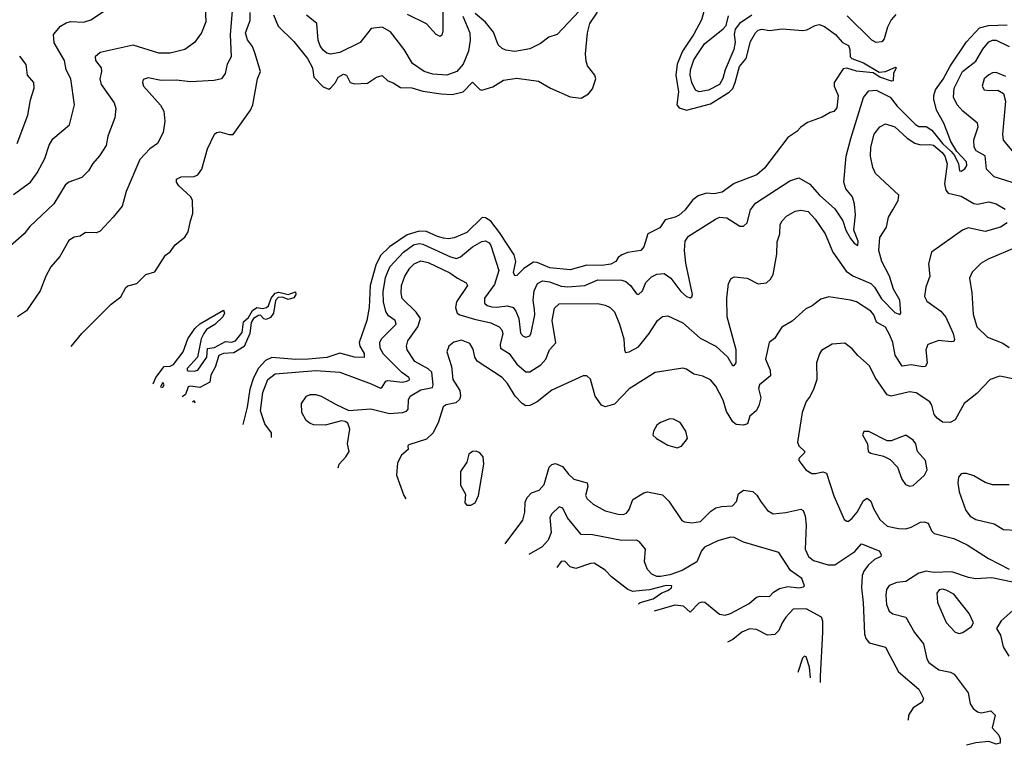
# Model space of a CAD drawing. Extents: x 2057697 to 2160550, y 827490 to 1016834.
# Tile 77 of 256: x 2119879 to 2125220, y 831051 to 834986. Entities that reach past the tile are written whole.
import ezdxf

# ---------------------------------------------------------------- set-up
doc = ezdxf.new("R2010")
doc.units = 0

msp = doc.modelspace()

# ---------------------------------------------------------------- linework, layer by layer
at = {"layer": '0CON20XD'}
for points in [[(2120878.5, 835185), (2120887.7, 834975), (2120864.5, 834915), (2120826.7, 834863.2), (2120775.3, 834824.7), (2120695, 834804.6), (2120634, 834804), (2120495, 834847.5), (2120315, 834807.3), (2120287.5, 834785), (2120290, 834765), (2120321.1, 834725), (2120322.9, 834705), (2120312.9, 834665), (2120320.4, 834635), (2120390.9, 834535), (2120400.9, 834505), (2120395.4, 834454.6), (2120356.9, 834355), (2120347, 834303), (2120312.2, 834247.8), (2120275, 834206), (2120252.8, 834167.2), (2120215, 834130.8), (2120146.2, 834105), (2120125, 834088.6), (2120063.4, 833986.6), (2119934.2, 833865), (2119903.8, 833825), (2119812.5, 833745)], [(2119845, 834038.6), (2119936.9, 834105), (2119974.4, 834155), (2120015, 834232.5), (2120038.5, 834305), (2120059.3, 834340.7), (2120148.6, 834415), (2120175.6, 834525), (2120156.2, 834665), (2120130, 834715), (2120121.1, 834765), (2120065, 834861.2), (2120062.9, 834905), (2120099.4, 834950.6), (2120130.5, 834969.6), (2120155, 834976.2), (2120225, 834973.5), (2120264.6, 834985.4), (2120338.8, 835035)], [(2121030.9, 835035), (2121020.2, 834905), (2121026, 834785), (2121004.4, 834745), (2120994, 834695), (2120974.2, 834665.8), (2120934.2, 834655.8), (2120805, 834649.5), (2120728.1, 834658.1), (2120646, 834656), (2120575, 834671.5), (2120548.9, 834661.1), (2120544.3, 834645), (2120551.1, 834625), (2120641.8, 834521.8), (2120659.9, 834489.9), (2120666.4, 834435), (2120656.4, 834373.6), (2120625.8, 834315), (2120583.8, 834286.2), (2120531.3, 834228.7), (2120456.7, 834055), (2120434.3, 833975), (2120385, 833915.8), (2120315, 833838.8), (2120295, 833830), (2120235, 833832.5), (2120207.7, 833812.3), (2120175, 833805.8), (2120145, 833789.2), (2120097.4, 833702.6), (2120047.5, 833645), (2120020, 833595), (2119990, 833515), (2119915, 833406.7), (2119867.5, 833375)], [(2123596.9, 835055), (2123577.3, 834985), (2123535, 834906.7), (2123474.4, 834815.6), (2123445.2, 834744.8), (2123438.5, 834685), (2123451.5, 834595), (2123443.2, 834525), (2123455, 834507.9), (2123495.2, 834495.2), (2123625, 834529.1), (2123727.9, 834592.1), (2123746.6, 834613.5), (2123760.5, 834645), (2123782.5, 834732.5), (2123818.5, 834775), (2123842.1, 834867.9), (2123869.2, 834915), (2123885, 834928.6), (2123905, 834934.2), (2123945, 834928.1), (2124015, 834935.7), (2124125, 834927.8), (2124148.3, 834931.7), (2124193.8, 834955), (2124215, 834959.4), (2124245, 834950), (2124303.8, 834905), (2124342, 834862), (2124375, 834846.7), (2124382.5, 834825), (2124383.3, 834785), (2124393.3, 834775), (2124455, 834751.2), (2124540.6, 834700.6), (2124574.5, 834705.5), (2124629.3, 834729.3), (2124632.5, 834725), (2124618, 834695), (2124617.5, 834655), (2124608, 834652), (2124545, 834674.7), (2124508.1, 834698.1), (2124417.3, 834707.3), (2124365, 834724), (2124345, 834718.8), (2124296.2, 834645), (2124297.5, 834625), (2124319.2, 834575), (2124311.7, 834508.3), (2124295, 834487.5), (2124275, 834483.3), (2124232.3, 834457.7), (2124151.3, 834428.7), (2124116.4, 834403.6), (2124095, 834378.8), (2124045, 834348), (2123919.3, 834180.7), (2123878, 834145), (2123755, 834097.5), (2123688.8, 834051.2), (2123645, 834041.2), (2123604.7, 834045.3), (2123559.1, 834030.9), (2123530.7, 834009.3), (2123486.2, 833953.8), (2123455, 833926.2), (2123435, 833914.7), (2123379.1, 833900.9), (2123351.9, 833858.1), (2123285.7, 833824.3), (2123264, 833755), (2123248, 833735), (2123176.7, 833723.3), (2123145, 833711.4), (2123125, 833695.7), (2123113.1, 833675), (2123085, 833660), (2123036.8, 833653.2), (2122955, 833655.3), (2122865, 833629.7), (2122755, 833641.1), (2122685, 833669.3), (2122665, 833671.2), (2122613.4, 833636.6), (2122575, 833598.1), (2122565, 833597.1), (2122557.9, 833615), (2122570, 833675), (2122561.3, 833711.3), (2122482.2, 833832.2), (2122435, 833893), (2122405, 833912.1), (2122386.7, 833913.3), (2122305, 833832.3), (2122235, 833803.4), (2122205, 833798.4), (2122178.2, 833801.8), (2122145, 833810), (2122085, 833838), (2122045, 833838.4), (2121981.3, 833818.7), (2121885, 833753.9), (2121835, 833706.5), (2121810.2, 833655), (2121780.6, 833545), (2121774.4, 833425.6), (2121761.8, 833355), (2121720.9, 833235), (2121723.8, 833215), (2121747.1, 833175), (2121746.9, 833153.1), (2121695, 833156.6), (2121615, 833178.3), (2121545, 833154.8), (2121445, 833144.6), (2121377.3, 833142.7), (2121246.7, 833153.3), (2121212.6, 833137.4), (2121173.4, 833096.6), (2121147.1, 833042.9), (2121127.9, 832982.1), (2121112.8, 832885), (2121089.8, 832789.9)], [(2121255, 835013.3), (2121281.4, 834951.4), (2121365, 834868.6), (2121439.6, 834775), (2121467.6, 834725), (2121473.5, 834673.5), (2121525, 834621.2), (2121555, 834610), (2121565, 834613.8), (2121592.5, 834645), (2121607.1, 834675), (2121635, 834691.5), (2121651.9, 834685), (2121672, 834645), (2121695, 834637.5), (2121765, 834642.5), (2121815, 834674.6), (2121845, 834683.1), (2121875, 834654.5), (2121905, 834643.6), (2121945, 834617.5), (2122005, 834616.8), (2122065, 834599.1), (2122165, 834583.5), (2122225, 834580.7), (2122284.7, 834595.4), (2122335, 834648), (2122375, 834607.8), (2122385, 834604.5), (2122445, 834622.3), (2122502.7, 834657.3), (2122575, 834669.4), (2122693.5, 834653.5), (2122757.1, 834615), (2122865, 834568), (2122925, 834560), (2122965, 834584.5), (2122985, 834610.8), (2123003.6, 834665), (2122997.7, 834685), (2122959.2, 834735), (2122950.7, 834760.7), (2122948.7, 834801.3), (2122959.2, 834915), (2122971.9, 834965), (2123013.4, 835026.6)], [(2122174.5, 835035), (2122173.9, 834926.1), (2122167.7, 834902.3), (2122160, 834895), (2122137.5, 834905), (2122085, 834964.3), (2121982.9, 835015)], [(2122945, 835064.3), (2122794.5, 834905.5), (2122749.2, 834890.8), (2122703.5, 834856.5), (2122645, 834827.5), (2122565, 834813.1), (2122515, 834820), (2122495, 834829.2), (2122475, 834850), (2122448, 834918), (2122405, 834971.8), (2122349.6, 835019.6)], [(2120157.9, 833213.5), (2120215, 833284), (2120375, 833443.8), (2120427.6, 833482.4), (2120455, 833534), (2120465, 833542), (2120513.3, 833555), (2120562.5, 833605), (2120611.7, 833618.3), (2120670.5, 833709.6), (2120695, 833726.2), (2120722.5, 833765), (2120775, 833806.9), (2120793.5, 833835), (2120804.4, 833895), (2120818.6, 833935), (2120816.1, 834006.1), (2120807.5, 834025), (2120741.4, 834085), (2120730, 834105), (2120729.2, 834120.8), (2120755.4, 834134.6), (2120824.6, 834135.4), (2120844.6, 834145.4), (2120867.1, 834175), (2120897.5, 834285), (2120935.6, 834364.5), (2120945.7, 834374.3), (2120965, 834377.8), (2121015, 834362.9), (2121036.5, 834363.5), (2121130.2, 834495), (2121143.3, 834525), (2121168.1, 834665), (2121185.6, 834704.4), (2121153.5, 834806.5), (2121141.4, 834841.4), (2121115, 834877.1), (2121103.7, 834915), (2121129.2, 834980.8), (2121128.6, 835025)], [(2122283.3, 835005), (2122320.3, 834915), (2122323, 834875), (2122313.3, 834815), (2122284.7, 834745), (2122249.6, 834705), (2122195.2, 834684.8), (2122120.5, 834690.5), (2122072.2, 834705), (2122008.8, 834748.8), (2121964.5, 834825), (2121889.9, 834919.9), (2121845, 834946.1), (2121785, 834937.9), (2121725, 834861.8), (2121615, 834807.7), (2121565, 834799.6), (2121545, 834804.6), (2121525, 834820.5), (2121507.7, 834845), (2121497.3, 834875), (2121490.8, 834965), (2121435, 835010.5)], [(2123849.9, 835010.1), (2123783.9, 834966.1), (2123760.4, 834935), (2123754, 834906), (2123759.6, 834865), (2123753.2, 834825), (2123704.5, 834715), (2123692.9, 834667.1), (2123675.3, 834635), (2123615, 834603.1), (2123565, 834594.3), (2123544.4, 834604.4), (2123524.8, 834644.8), (2123515.2, 834685), (2123516.5, 834715), (2123535, 834768.8), (2123594.1, 834855.9), (2123694.2, 834935.7), (2123710.5, 834955), (2123723.3, 835006.7)], [(2124630.4, 835015), (2124606.4, 834985), (2124586.4, 834945), (2124568.3, 834881.7), (2124554.6, 834865.4), (2124525, 834861.5), (2124501.1, 834875), (2124367.6, 835007.6)], [(2121243.8, 832719.9), (2121245.5, 832725), (2121244.6, 832745), (2121207.9, 832795), (2121185.3, 832865), (2121197.4, 832965), (2121225, 833034.5), (2121265, 833065.3), (2121485, 833082.6), (2121615, 833075.3), (2121785, 833012), (2121835, 832987.7), (2121845, 832992.5), (2121864.6, 833025), (2121875, 833029.7), (2121955, 833021), (2121979.4, 833025), (2121994.5, 833035), (2121990, 833045), (2121952.2, 833072.2), (2121852.3, 833172.3), (2121833.6, 833205), (2121832.8, 833235), (2121841.5, 833255), (2121920.7, 833335), (2121915, 833354.5), (2121879.6, 833379.6), (2121864.1, 833404.1), (2121851.7, 833455), (2121850.7, 833509.3), (2121862.6, 833587.4), (2121887.1, 833645), (2121960.5, 833725), (2122014.6, 833764.6), (2122045, 833771.5), (2122065, 833769.3), (2122215, 833699.6), (2122248.9, 833691.1), (2122270.3, 833699.7), (2122334.6, 833755), (2122385, 833783.3), (2122405, 833787.5), (2122425, 833776.2), (2122435, 833760.6), (2122478.5, 833625), (2122455, 833549.6), (2122399.2, 833475), (2122399.2, 833449.2), (2122415.3, 833435.3), (2122439, 833429), (2122465, 833426.6), (2122525, 833434.7), (2122555, 833424.7), (2122570.7, 833405), (2122586.7, 833365), (2122595, 833286), (2122609.9, 833269.9), (2122625, 833263.8), (2122645, 833272.2), (2122652.3, 833287.7), (2122673.8, 833385), (2122671.6, 833415), (2122664.4, 833465), (2122670, 833515), (2122688.2, 833555), (2122715, 833569.2), (2122752.5, 833565), (2122815, 833541.4), (2122852.5, 833537.5), (2122945, 833545.2), (2123015.5, 833574.5), (2123145, 833574), (2123166.1, 833566.1), (2123192.2, 833545), (2123225, 833499.2), (2123235, 833495.7), (2123257.3, 833515), (2123275, 833560.8), (2123305, 833592.1), (2123335, 833606), (2123375, 833610), (2123411.5, 833585), (2123465, 833512.5), (2123495, 833485.7), (2123515, 833477.5), (2123525, 833483.8), (2123527.8, 833495), (2123491.7, 833665), (2123485.3, 833734.7), (2123489.1, 833785), (2123507.4, 833812.6), (2123652.5, 833905), (2123675, 833915.4), (2123715, 833911.6), (2123785, 833866.4), (2123805, 833865.6), (2123825.5, 833885), (2123843.3, 833955), (2123869.7, 833990.3), (2124057, 834113), (2124105, 834128.9), (2124165, 834093.9), (2124217.5, 834035), (2124300.2, 833960.3), (2124344.4, 833894.4), (2124359.2, 833845), (2124385, 833799.1), (2124405, 833774.6), (2124425, 833761.9), (2124426.2, 833785), (2124403.8, 833845), (2124411.7, 833928.3), (2124407.8, 833985), (2124395.3, 834025.3), (2124359.5, 834069.5), (2124348.2, 834105), (2124361.8, 834245), (2124387.8, 834342.2), (2124455.7, 834564.3), (2124485, 834599.6), (2124525, 834603.2), (2124601.2, 834565), (2124637.8, 834517.8), (2124737, 834417), (2124755, 834407.6), (2124795, 834406.9), (2124827.3, 834387.3), (2124885, 834314.5), (2124931.8, 834271.8), (2124948.7, 834248.7), (2124971.4, 834205), (2124975.9, 834165.9), (2124985, 834164.3), (2125005, 834177.3), (2125016.8, 834195), (2125014.7, 834215), (2124961.9, 834271.9), (2124930, 834325), (2124891.3, 834425), (2124851.3, 834495), (2124837.9, 834555), (2124836.7, 834575), (2124846.6, 834605), (2124887.3, 834662.7), (2124925.6, 834734.5), (2125015, 834865.4), (2125085, 834942.1), (2125134.4, 834954.4), (2125235, 834958.8)], [(2125262.2, 834102.2), (2125164, 834134), (2125122.7, 834175), (2125115, 834248.6), (2125067.5, 834275), (2125055.4, 834295), (2125053.9, 834335), (2125077.3, 834405), (2125074.6, 834424.6), (2124995, 834490), (2124964.1, 834524.1), (2124944.1, 834565), (2124946.9, 834615), (2124993.4, 834705), (2125065, 834761.6), (2125103.4, 834826.6), (2125135, 834865.4), (2125155, 834875.3), (2125175, 834874.7), (2125245, 834840.9)], [(2119865, 834314), (2119922.6, 834467.4), (2119938, 834552), (2119957.3, 834615), (2119955, 834646.2), (2119921.4, 834685), (2119913, 834743), (2119878.7, 834788.7)], [(2125227.5, 834677.5), (2125175, 834699.5), (2125155, 834697.5), (2125135, 834686.5), (2125111.1, 834665), (2125100, 834625), (2125110, 834605), (2125137.4, 834602.6), (2125185, 834604.4), (2125215.6, 834585), (2125225.3, 834545), (2125209.6, 834365), (2125212.8, 834332.8), (2125270, 834265)], [(2121606.9, 832554.8), (2121612.5, 832575), (2121648.6, 832615), (2121665.7, 832645), (2121657.5, 832685), (2121670, 832765), (2121658.3, 832798.3), (2121645, 832807.5), (2121625, 832810), (2121535, 832787.1), (2121475, 832789.4), (2121455, 832795.7), (2121432.8, 832812.8), (2121408.6, 832855), (2121407.5, 832905), (2121434.2, 832945), (2121455, 832952.9), (2121485, 832953.1), (2121513.3, 832945), (2121595, 832899.2), (2121665, 832866.2), (2121783.6, 832876.4), (2121885, 832849.7), (2121955, 832855.3), (2121977.2, 832862.8), (2121986.3, 832873.7), (2121987.5, 832925), (2121997.5, 832945), (2122055, 832978.6), (2122118.3, 832991.8), (2122122.2, 833005), (2122114.1, 833075), (2122095, 833092), (2122021.5, 833131.5), (2121980, 833195), (2121976.4, 833215), (2121984.5, 833245), (2122038.9, 833321.1), (2122052.7, 833365), (2122030.1, 833400.1), (2121953.4, 833473.4), (2121947.8, 833505), (2121950.6, 833545), (2121967.2, 833595), (2121995, 833638.8), (2122018.3, 833661.7), (2122055, 833677.9), (2122095, 833670), (2122212.5, 833612.5), (2122254.2, 833584.2), (2122299.8, 833559.8), (2122308.6, 833545), (2122248.4, 833455), (2122242.7, 833425), (2122251.2, 833395), (2122265.3, 833385.3), (2122345, 833362.1), (2122435, 833342.9), (2122480, 833320), (2122493.8, 833303.8), (2122498.6, 833285), (2122484.8, 833225), (2122487.3, 833205), (2122533.8, 833175), (2122575, 833118.4), (2122625, 833077.1), (2122645, 833075.5), (2122705.4, 833115), (2122732, 833145), (2122752.3, 833195), (2122786.8, 833233.2), (2122767.7, 833355), (2122779.3, 833420.7), (2122805, 833444.6), (2123015, 833446.4), (2123055, 833437.3), (2123080.8, 833425), (2123105, 833401.4), (2123132.2, 833335), (2123155.5, 833255), (2123158.6, 833195), (2123165, 833182), (2123185, 833184.5), (2123235, 833212.3), (2123294, 833285), (2123339.2, 833355), (2123365, 833375.8), (2123395, 833380), (2123475, 833342.2), (2123569.7, 833259.7), (2123654.5, 833215), (2123718, 833158), (2123745, 833110), (2123755, 833110), (2123764.2, 833125), (2123765.4, 833195), (2123715.6, 833374.4), (2123714.3, 833475), (2123724, 833555), (2123738.3, 833581.7), (2123755, 833591.2), (2123825, 833583.8), (2123885, 833552.9), (2123930.5, 833559.5), (2123951.7, 833578.3), (2123966.1, 833603.9), (2123986.2, 833715), (2123988.3, 833781.7), (2124002.5, 833825), (2124004.4, 833875.6), (2124014, 833895), (2124038.7, 833921.3), (2124085, 833948.1), (2124115, 833952.7), (2124155, 833945.4), (2124193.3, 833905), (2124247.8, 833825), (2124290, 833725), (2124362.2, 833622.2), (2124397, 833597), (2124495, 833554.7), (2124515.3, 833535), (2124552.6, 833472.6), (2124625, 833397.3), (2124652.2, 833387.8), (2124658.2, 833395), (2124652.2, 833465), (2124617.7, 833525), (2124596.1, 833595), (2124555.4, 833675), (2124539.6, 833735), (2124544.5, 833805), (2124579.9, 833860.1), (2124591.9, 833915), (2124614.4, 833955.6), (2124644, 834005), (2124648, 834035), (2124521.2, 834151.2), (2124506.1, 834185), (2124494, 834245), (2124494.7, 834295), (2124514.1, 834365.9), (2124545, 834405.7), (2124575, 834420.6), (2124625, 834404.6), (2124693.4, 834343.4), (2124735, 834317), (2124765, 834307.4), (2124815, 834309.7), (2124835, 834304.8), (2124882.8, 834265), (2124896.5, 834245), (2124909.4, 834205), (2124895.7, 834095), (2124901.7, 834061.7), (2124914.8, 834044.8), (2124985, 834029.8), (2125055, 833988.7), (2125075, 833986.4), (2125135, 833997.8), (2125175, 833986.5), (2125225, 833958.8)], [(2125234.9, 833885.1), (2125198.4, 833861.6), (2125115, 833837.7), (2125022.6, 833857.4), (2124992, 833845), (2124824.2, 833725.8), (2124808.3, 833661.7), (2124815.6, 833595), (2124794.4, 833535), (2124787.1, 833485), (2124800, 833460), (2124874.4, 833405), (2124903, 833373), (2124942.5, 833285), (2124949.2, 833250.8), (2124945, 833241.2), (2124931.2, 833238.8), (2124865, 833245.5), (2124805.5, 833224.5), (2124793.6, 833196.4), (2124801.2, 833125), (2124792.5, 833105), (2124777.5, 833102.5), (2124715, 833113.8), (2124665, 833107.1), (2124627.4, 833167.4), (2124614.7, 833235), (2124598.8, 833275), (2124575, 833318.5), (2124525.5, 833345), (2124511.2, 833385), (2124495.5, 833405), (2124417.5, 833455), (2124385, 833465.4), (2124267.3, 833482.7), (2124225, 833470), (2124176.7, 833433.3), (2124142.4, 833417.6), (2124069.5, 833350.4), (2124012.2, 833317.8), (2123972.9, 833257.1), (2123944.4, 833235), (2123924.6, 833145.4), (2123950, 833085), (2123951.2, 833055), (2123892.2, 833005), (2123885.6, 832985), (2123898.2, 832935), (2123888.3, 832891.7), (2123872.7, 832865), (2123840, 832835), (2123826.7, 832795), (2123805, 832786.7), (2123765, 832791.2), (2123746.7, 832805), (2123711.9, 832861.9), (2123695, 832922.5), (2123655, 832998.6), (2123625, 833033.1), (2123585, 833053.1), (2123535.9, 833064.1), (2123495, 833090), (2123475, 833095.7), (2123325, 833072.5), (2123185, 832984.3), (2123105, 832900.6), (2123055, 832885.7), (2123035, 832895.8), (2123000, 832945), (2122975, 833036.7), (2122955, 833053.8), (2122935, 833053.8), (2122765, 832977.1), (2122686.4, 832913.6), (2122645, 832894.5), (2122625, 832892.5), (2122604, 832905), (2122565.7, 832945), (2122525, 833012.5), (2122495, 833045.5), (2122359.4, 833135), (2122347.5, 833155), (2122338.7, 833198.7), (2122319.6, 833229.6), (2122275, 833247.8), (2122233.1, 833236.9), (2122205.8, 833215), (2122195.8, 833184.2), (2122220.4, 833105), (2122229.1, 833035), (2122265.3, 832975), (2122269.4, 832945), (2122264.2, 832925.7), (2122245, 832908.9), (2122192.7, 832897.3), (2122175, 832885.7), (2122151.2, 832805), (2122121.8, 832745), (2122085, 832711.8), (2121989.7, 832680.3), (2121983.8, 832675), (2121986.7, 832655), (2121950, 832625), (2121927.9, 832582.1), (2121921.9, 832515), (2121961.9, 832405), (2121973.2, 832388.3)], [(2125285, 833752.5), (2125132.6, 833687.4), (2125093.3, 833665), (2125045, 833617.5), (2125030.5, 833585), (2125043.9, 833503.9), (2125050.9, 833389.1), (2125071, 833321), (2125127.8, 833265), (2125211.1, 833231.1), (2125245, 833208.9)], [(2120602.9, 833011.2), (2120617.5, 833045), (2120662.5, 833105), (2120695, 833106.2), (2120713.9, 833116.1), (2120766.1, 833183.9), (2120791.4, 833255), (2120829.5, 833310.5), (2120855, 833336.2), (2120985, 833410), (2120990, 833395), (2120980, 833375), (2120937.7, 833332.3), (2120892.5, 833305), (2120877.5, 833285), (2120863.3, 833255), (2120843.9, 833156.1), (2120788, 833095), (2120786.7, 833085), (2120791.9, 833081.9), (2120825, 833080), (2120845, 833085.8), (2120894.2, 833155), (2120896.7, 833203.3), (2120935, 833207.9), (2120995, 833241.4), (2121027, 833237), (2121048.6, 833245), (2121085, 833289.2), (2121093.3, 833346.8), (2121119.5, 833370.5), (2121141.1, 833408.9), (2121165, 833425.4), (2121195, 833419.2), (2121218.1, 833425), (2121228.5, 833435), (2121243.3, 833475), (2121265, 833502.9), (2121285, 833507.9), (2121335, 833496.5), (2121375, 833510), (2121376.9, 833495), (2121365, 833477.5), (2121335, 833468.5), (2121305, 833481.2), (2121281.2, 833478.8), (2121266.7, 833463.3), (2121256.2, 833395), (2121238.5, 833371.5), (2121215, 833359.7), (2121203.4, 833363.4), (2121185, 833383.5), (2121175, 833382.1), (2121147.8, 833365), (2121135, 833344.2), (2121127.7, 833285), (2121096, 833214), (2121040, 833180), (2120984.3, 833175.7), (2120958.5, 833165), (2120939.1, 833100.9), (2120915, 833058.8), (2120909.7, 833020.3), (2120855, 832991.1), (2120805, 832999.2), (2120793.1, 832995), (2120777.5, 832952.5), (2120760.1, 832939.8)], [(2125275, 833036.9), (2125195, 833053.5), (2125143.3, 833035), (2125070.7, 832959.3), (2125002.2, 832905), (2124953.6, 832816.4), (2124925, 832801.8), (2124885, 832802.9), (2124855, 832825.8), (2124838.9, 832845), (2124826.4, 832895), (2124815, 832914.3), (2124741.9, 832961.9), (2124705, 832967.1), (2124605, 832943.8), (2124585, 832951.5), (2124519.5, 833045), (2124488.6, 833108.6), (2124425, 833164.3), (2124395, 833200.8), (2124355, 833232), (2124285, 833225.7), (2124228.7, 833191.3), (2124216.8, 833173.2), (2124201.4, 833125), (2124202.2, 833035), (2124186.7, 832985), (2124167.1, 832945), (2124144.6, 832915.4), (2124122.5, 832855), (2124098.6, 832695), (2124105.7, 832675), (2124137.1, 832645), (2124134.2, 832635), (2124105, 832606), (2124104.2, 832595), (2124143.8, 832545), (2124175, 832525.7), (2124195, 832524.5), (2124235, 832534.5), (2124255, 832525.8), (2124295, 832403.8), (2124350, 832275), (2124365, 832265.8), (2124375, 832267.1), (2124395, 832282.2), (2124422, 832315), (2124455, 832378.1), (2124475, 832390.6), (2124495, 832375.7), (2124510.4, 832335), (2124545, 832275.5), (2124585, 832240), (2124645, 832226.2), (2124685, 832225.4), (2124715, 832233.2), (2124765, 832260.8), (2124785, 832263.6), (2124806.9, 832255), (2124825, 832214), (2124838.5, 832198.6), (2124903.1, 832183.1), (2124945, 832173), (2125017.5, 832137.5), (2125133.2, 832063.2), (2125246.3, 832006.3)], [(2120647.6, 832990.9), (2120655, 832993.3), (2120662.5, 833005), (2120655, 833017.5), (2120642.5, 832995), (2120643.6, 832992.7)], [(2120816.2, 832914.3), (2120825, 832920), (2120828.8, 832908.5)], [(2123445, 832663.8), (2123467.7, 832672.3), (2123501.2, 832715), (2123492, 832755), (2123461.2, 832801.2), (2123425, 832820), (2123405, 832822), (2123355, 832801.2), (2123335, 832786.2), (2123316.7, 832755), (2123313.6, 832733.6), (2123332.5, 832715), (2123395, 832679.2), (2123445, 832663.8)], [(2124705, 832456.2), (2124725, 832460), (2124785.8, 832515), (2124801.4, 832545), (2124791.4, 832595), (2124749.2, 832645), (2124740, 832685), (2124726, 832705), (2124685, 832732), (2124605, 832702.9), (2124585, 832702.9), (2124485, 832753.3), (2124457, 832753), (2124450, 832735), (2124478, 832685), (2124480.8, 832645), (2124495, 832634.3), (2124565, 832618), (2124600.3, 832600.3), (2124639.4, 832559.4), (2124664.4, 832494.4), (2124683.3, 832465), (2124705, 832456.2)], [(2122305, 832352.5), (2122325, 832353.3), (2122348.8, 832365), (2122368, 832405), (2122396.7, 832575), (2122392.5, 832615), (2122375, 832637.5), (2122355, 832646.7), (2122335, 832643.8), (2122315, 832630), (2122304.2, 832585.8), (2122270, 832535), (2122270.7, 832460.7), (2122297, 832413), (2122293.3, 832365), (2122305, 832352.5)], [(2122512.2, 832143.3), (2122608.3, 832271.7), (2122618.2, 832315), (2122621.1, 832368.9), (2122630.6, 832395), (2122655, 832419.5), (2122696, 832435), (2122722.9, 832465), (2122750.5, 832559.5), (2122765, 832574.4), (2122785, 832579.5), (2122823.4, 832563.4), (2122855, 832520.9), (2122885, 832494.6), (2122956.7, 832475), (2122960, 832455), (2122947.8, 832405), (2122957.2, 832387.2), (2122989.1, 832359.1), (2123055, 832321.5), (2123125, 832303.5), (2123151.7, 832301.7), (2123170.7, 832309.3), (2123185, 832329.2), (2123205, 832384.5), (2123265, 832420), (2123285, 832425.5), (2123365, 832410), (2123400.6, 832375), (2123470.6, 832270.6), (2123485, 832262.9), (2123525, 832257.1), (2123572, 832265), (2123628.5, 832321.4), (2123655, 832339.4), (2123685, 832346.7), (2123745, 832348.8), (2123766.8, 832373.2), (2123778, 832415), (2123805, 832434.2), (2123855, 832428), (2123877.7, 832407.7), (2123896.5, 832375), (2123935, 832324.2), (2123965, 832305.7), (2124035, 832312.7), (2124115, 832331.4), (2124128, 832325), (2124140, 832295), (2124145.4, 832245.4), (2124139.2, 832115), (2124156.7, 832075), (2124183.8, 832053.8), (2124265, 832029.7), (2124299.6, 832030.4), (2124409, 832101.1), (2124445, 832144.2), (2124540, 832105), (2124551.9, 832085), (2124550, 832075), (2124515, 832058.9), (2124481.5, 832028.5), (2124457.7, 831995), (2124449.2, 831970.8), (2124444.1, 831905), (2124454.7, 831825), (2124461.6, 831655), (2124469.3, 831629.3), (2124487.1, 831607.1), (2124575, 831583.6), (2124599.5, 831535), (2124645, 831448.4), (2124755.6, 831355), (2124782, 831305), (2124773.8, 831285), (2124725, 831253.8), (2124700.6, 831215), (2124697.2, 831187.7)], [(2125245.7, 832464.3), (2125155, 832464), (2125115, 832476), (2125055, 832512.5), (2125015, 832525.7), (2124994.3, 832525.7), (2124985, 832523.8), (2124970.8, 832505), (2124967.1, 832475), (2124975.5, 832425.4), (2125010, 832325), (2125035, 832294.2), (2125065, 832275.7), (2125165, 832251.9), (2125215, 832221.5), (2125281.7, 832218.3)], [(2123322.1, 831780.7), (2123435, 831813.5), (2123476.8, 831806.8), (2123515, 831773.3), (2123565, 831823.1), (2123580.5, 831829.5), (2123595, 831826.7), (2123675, 831762.7), (2123705, 831756.4), (2123734.3, 831765), (2123835, 831819.2), (2123875.4, 831854.6), (2123895, 831859.5), (2123945, 831856.9), (2123967.9, 831882.1), (2123999.4, 831900.6), (2124045, 831911.7), (2124104.4, 831904.4), (2124129.7, 831910.3), (2124135.9, 831915), (2124121.9, 831955), (2124059.4, 831999.4), (2123997.3, 832097.3), (2123805, 832153.1), (2123755, 832177.8), (2123735, 832179.4), (2123665, 832160.4), (2123593.3, 832125), (2123576.8, 832105), (2123552.2, 832045), (2123472, 831998), (2123405, 831974.8), (2123355, 831966.7), (2123335, 831966.7), (2123308.3, 831978.2), (2123283.5, 832005), (2123267.8, 832045), (2123274, 832115), (2123240.8, 832155), (2123223.8, 832163.8), (2123145, 832160.7), (2122985, 832192.5), (2122925, 832194.6), (2122850.6, 832285), (2122825, 832336), (2122805, 832344.2), (2122765, 832305.7), (2122755, 832286.7), (2122760.8, 832205), (2122745, 832163.1), (2122712.9, 832127.1), (2122640.6, 832084.9)], [(2123235.7, 831817.9), (2123244.9, 831825.1), (2123315, 831844.3), (2123361.5, 831878.5), (2123395, 831890), (2123414.4, 831905), (2123416, 831915), (2123385, 831917.2), (2123295, 831893.8), (2123255, 831890.6), (2123205, 831884.5), (2123177.3, 831895), (2123088.8, 831965), (2123055, 832000), (2122995, 832038), (2122975, 832036.9), (2122895, 832009.4), (2122865, 832019.4), (2122835, 832048.6), (2122815, 832048.1), (2122792.5, 832015.9)], [(2125265, 831935.5), (2125151.7, 831958.3), (2125063.5, 831953.5), (2125025, 831960), (2124935, 831991.3), (2124835, 831987.6), (2124795, 831996), (2124755, 831983.6), (2124685, 831940), (2124636.2, 831933.8), (2124595, 831918.1), (2124581.2, 831895), (2124577.1, 831865), (2124580.9, 831815), (2124595, 831778), (2124615, 831764.4), (2124685.4, 831745.4), (2124732.6, 831662.6), (2124781.1, 831601.1), (2124799.3, 831519.3), (2124810.4, 831500.4), (2124865, 831460.4), (2124927.7, 831447.7), (2124946.8, 831436.8), (2125022.9, 831335), (2125034.6, 831275), (2125051, 831251), (2125075, 831232.1), (2125095, 831226.2), (2125147.1, 831237.1), (2125170.8, 831215), (2125153.6, 831145), (2125189.4, 831105), (2125197.8, 831085), (2125197, 831063), (2125175, 831056.9), (2125135, 831070.9), (2125065.9, 831064.1), (2125014.6, 831050.8)], [(2124975, 831657.5), (2124995, 831662), (2125041.2, 831695), (2125053.3, 831715), (2125028.8, 831765), (2124945, 831870), (2124905, 831892.7), (2124885, 831897.3), (2124866.5, 831893.5), (2124854.4, 831875), (2124857.5, 831825), (2124905, 831716.2), (2124953.3, 831665), (2124975, 831657.5)], [(2124223.2, 831392.1), (2124221.8, 831425), (2124235.1, 831665.1), (2124234.3, 831724.3), (2124227.3, 831745), (2124145, 831791.1), (2124075, 831788.8), (2124034.6, 831745), (2124014.7, 831715.3), (2123997.3, 831672.7), (2123975, 831650.9), (2123935, 831648.5), (2123875, 831679.2), (2123837.3, 831682.7), (2123796.4, 831663.7), (2123747.1, 831625), (2123718.2, 831609.9)], [(2125265, 831782), (2125203.3, 831725), (2125177.5, 831685), (2125198.8, 831648.8), (2125214.2, 831584.2), (2125244, 831535)], [(2124167.7, 831416), (2124162.7, 831475), (2124145, 831530), (2124135, 831533.3), (2124125, 831523.3), (2124099.8, 831445.3)]]:
    msp.add_lwpolyline(points, dxfattribs=at)

doc.saveas('drawing.dxf')
